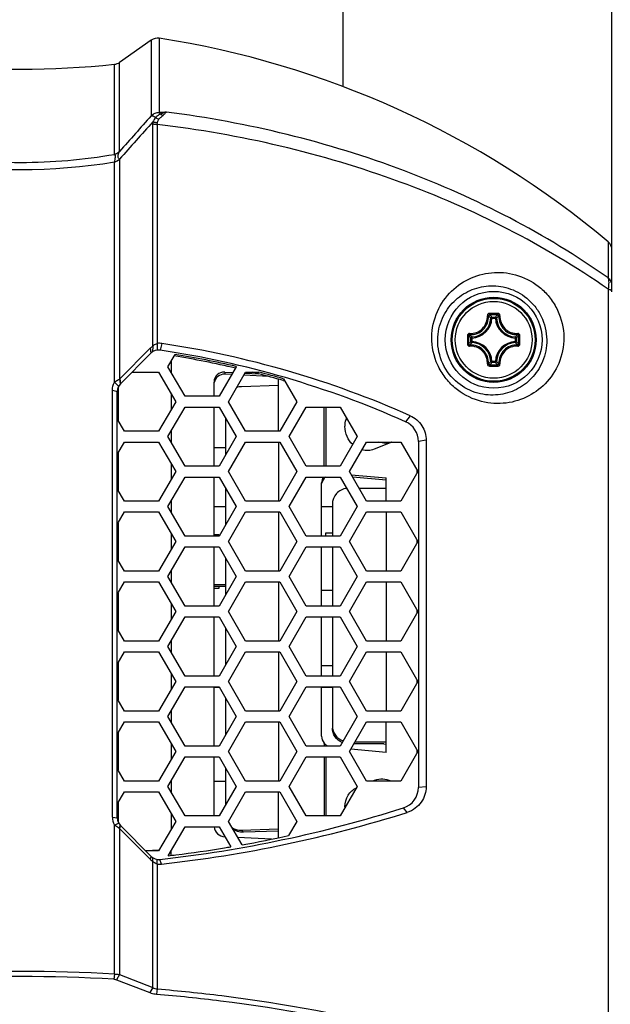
# Model space of a CAD drawing. Header units: millimetres. Extents: x 0 to 420, y 0 to 297.
# Tile 116 of 256: x 73 to 84, y 208 to 227. Entities that reach past the tile are written whole.
import ezdxf

# ---------------------------------------------------------------- set-up
doc = ezdxf.new("R2010")
doc.units = ezdxf.units.MM
doc.header["$LTSCALE"] = 23.1
doc.layers.get('0').update_dxf_attribs({"linetype": 'CONTINUOUS'})
doc.layers.add('02___PRT_ALL_AXES', color=7, linetype='CONTINUOUS')
doc.layers.add('DIM_PILOTEES', color=7, linetype='CONTINUOUS')
doc.styles.get("Standard").update_dxf_attribs({"font": 'txt', "width": 0.7})
doc.dimstyles.new('DIMSTYLE_2', dxfattribs={"dimtxt": 2.5, "dimasz": 3.5, "dimexe": 2, "dimexo": 0, "dimtad": 1, "dimdec": 0, "dimlfac": 5, "dimdsep": 46, "dimtxsty": 'Standard', "dimblk": '_FILLED', "dimblk1": '_FILLED', "dimblk2": '_FILLED', "dimcen": 0.09, "dimazin": 2, "dimtp": 0.3, "dimtm": 0.3, "dimtfac": 1, "dimtdec": 0, "dimtofl": 0, "dimtmove": 0, "dimatfit": 3, "dimldrblk": '_FILLED', "dimfxl": 0, "dimtolj": 1, "dimarcsym": 0})

# ---------------------------------------------------------------- blocks, each defined once
blk = doc.blocks.new('_FILLED')
at = {"color": 0, "linetype": 'ByBlock'}
blk.add_solid([(0, 0), (-1, 0.1429), (-1, -0.1429)], dxfattribs=at)
blk = doc.blocks.new('*D2')
at = {"layer": 'DIM_PILOTEES', "color": 2, "linetype": 'Continuous'}
for p, q in [((83.546, 221.638), (83.546, 277.385)), ((96.966, 221.857), (96.966, 277.385)), ((83.546, 275.385), (76.046, 275.385)), ((76.046, 275.385), (90.256, 275.385)), ((111.591, 275.385), (90.256, 275.385)), ((96.966, 275.385), (111.591, 275.385))]:
    blk.add_line(p, q, dxfattribs=at)
at = {"layer": 'DIM_PILOTEES', "color": 2, "linetype": 'Continuous', "xscale": 3.5, "yscale": 3.5, "zscale": 3.5}
blk.add_blockref('_FILLED', (83.546, 275.385), dxfattribs=at)
at = {"layer": 'DIM_PILOTEES', "color": 2, "linetype": 'Continuous', "xscale": 3.5, "yscale": 3.5, "zscale": 3.5, "rotation": 180}
blk.add_blockref('_FILLED', (96.966, 275.385), dxfattribs=at)
at = {"layer": 'DIM_PILOTEES', "color": 2, "linetype": 'Continuous', "insert": (104.448, 278.51), "char_height": 2.5, "width": 10.71429, "attachment_point": 1, "line_spacing_factor": 0.9}
blk.add_mtext('{\\ftxt;\\W0.0001;\\H0.0001;\\~}{\\ftxt;\\W1.5714285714;\\H2.5; }{\\ftxt;\\W0.0001;\\H0.0001;\\~}{\\ftxt;\\W0.0001;\\H0.0001;\\~}{\\ftxt;\\W1.2857142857;\\H2.5; }{\\ftxt;\\W0.0001;\\H0.0001;\\~}', dxfattribs=at)

msp = doc.modelspace()

# ---------------------------------------------------------------- linework, layer by layer
at = {"color": 7, "linetype": 'Continuous'}
for p, q in [((78.5461, 225.4484), (78.5461, 230.5465)), ((74.979, 226.3129), (74.3884, 225.8995)), ((74.979, 226.3129), (74.979, 224.9049)), ((75.124, 226.3468), (75.124, 224.9652)), ((74.2943, 224.1837), (74.2943, 225.8643)), ((74.3884, 224.2444), (74.3884, 225.8995)), ((75.0059, 220.624), (75.0059, 224.7575)), ((75.0907, 224.7467), (75.0907, 220.676)), ((74.2943, 219.9551), (74.2943, 224.0505)), ((74.3884, 224.098), (74.3884, 220.014)), ((83.4746, 222.5652), (83.4746, 221.8922)), ((83.4746, 221.6829), (83.4746, 188.4764)), ((81.3136, 221.1454), (81.2938, 221.1463)), ((81.3136, 221.1454), (81.3136, 221.1653)), ((81.3136, 221.1653), (81.3785, 221.1653)), ((81.3137, 221.1454), (81.3784, 221.1454)), ((81.3785, 221.1454), (81.3785, 221.1653)), ((81.3785, 221.1454), (81.3983, 221.1463)), ((80.9242, 220.711), (80.9242, 220.7758)), ((80.9441, 220.7758), (80.9242, 220.7758)), ((80.9441, 220.711), (80.9242, 220.711)), ((80.9441, 220.7758), (80.9431, 220.7957)), ((80.9441, 220.711), (80.9431, 220.6911)), ((80.9441, 220.711), (80.9441, 220.7758)), ((81.748, 220.7758), (81.749, 220.7957)), ((81.748, 220.7758), (81.748, 220.711)), ((81.748, 220.7758), (81.7679, 220.7758)), ((81.748, 220.711), (81.749, 220.6911)), ((81.748, 220.711), (81.7679, 220.711)), ((81.7679, 220.7758), (81.7679, 220.711)), ((74.3913, 220.0169), (74.9597, 220.5861)), ((74.9597, 220.5861), (74.973, 220.4942)), ((75.0059, 220.624), (75.0039, 220.5194)), ((75.0907, 220.676), (75.0886, 220.5511)), ((75.1742, 220.6752), (75.144, 220.5506)), ((74.4046, 219.9258), (74.973, 220.4942)), ((75.2885, 220.2434), (75.4204, 220.4719)), ((75.3461, 220.3431), (75.3461, 220.1437)), ((81.3136, 220.3414), (81.2938, 220.3405)), ((81.3136, 220.3414), (81.3136, 220.3215)), ((81.3785, 220.3215), (81.3136, 220.3215)), ((81.3784, 220.3414), (81.3137, 220.3414)), ((81.3785, 220.3414), (81.3785, 220.3215)), ((81.3785, 220.3414), (81.3983, 220.3405)), ((74.6222, 220.1434), (75.1153, 220.1434)), ((75.1153, 220.1434), (75.4328, 219.5934)), ((75.606, 219.6934), (75.2885, 220.2434)), ((76.5586, 220.2434), (76.2411, 219.6934)), ((76.3461, 220.1431), (76.3461, 220.1034)), ((76.3461, 220.1431), (76.4963, 220.1354)), ((76.4143, 219.5934), (76.7318, 220.1434)), ((76.5567, 220.2468), (76.5586, 220.2434)), ((76.7318, 220.1434), (76.9784, 220.1434)), ((74.2943, 219.9551), (74.3714, 219.8818)), ((74.3884, 220.014), (74.4027, 219.9239)), ((74.3913, 220.0169), (74.4046, 219.9258)), ((76.1461, 219.6934), (76.1461, 219.9572)), ((76.474, 220.0968), (76.3461, 220.1034)), ((77.1675, 220.0611), (76.6983, 220.0853)), ((76.7206, 220.1239), (76.9809, 220.1105)), ((77.3461, 219.0434), (77.3461, 220.0117)), ((77.431, 219.9876), (77.462, 219.9787)), ((77.431, 219.9875), (77.462, 219.9787)), ((77.4395, 220.0176), (77.6845, 219.5934)), ((74.2561, 211.87), (74.2561, 219.8088)), ((74.2561, 219.8088), (74.3461, 219.7844)), ((74.3461, 211.8568), (74.3461, 219.7844)), ((74.3612, 219.8604), (74.3612, 219.2494)), ((77.3461, 219.8954), (76.6567, 219.8721)), ((75.4328, 219.5934), (75.1153, 219.0434)), ((75.3461, 219.7437), (75.3461, 219.4431)), ((76.2411, 219.6934), (75.606, 219.6934)), ((76.7318, 219.0434), (76.4143, 219.5934)), ((77.6845, 219.5934), (77.3669, 219.0434)), ((75.2885, 218.9434), (75.606, 219.4934)), ((75.606, 219.4934), (76.2411, 219.4934)), ((76.1461, 218.3934), (76.1461, 219.4934)), ((76.2411, 219.4934), (76.5586, 218.9434)), ((77.5401, 218.9434), (77.8577, 219.4934)), ((77.8577, 219.4934), (78.4928, 219.4934)), ((78.1929, 218.3934), (78.1929, 219.4934)), ((78.2256, 219.4934), (78.2256, 218.3934)), ((78.4928, 219.4934), (78.8103, 218.9434)), ((74.4802, 219.0434), (74.3461, 219.2757)), ((76.3612, 219.2853), (76.3612, 218.6015)), ((79.7922, 219.3335), (79.7088, 219.2199)), ((75.1153, 219.0434), (74.4802, 219.0434)), ((75.3461, 219.0431), (75.3461, 218.8437)), ((77.3669, 219.0434), (76.7318, 219.0434)), ((75.606, 218.3934), (75.2885, 218.9434)), ((76.5586, 218.9434), (76.2411, 218.3934)), ((77.8577, 218.3934), (77.5401, 218.9434)), ((78.8103, 218.9434), (78.4928, 218.3934)), ((80.0904, 218.876), (79.9461, 218.8545)), ((80.0904, 218.876), (80.0904, 212.4376)), ((74.3461, 218.6111), (74.4802, 218.8434)), ((74.4802, 218.8434), (75.1153, 218.8434)), ((75.1153, 218.8434), (75.4328, 218.2934)), ((76.1461, 218.7434), (76.3612, 218.7434)), ((76.4143, 218.2934), (76.7318, 218.8434)), ((76.7318, 218.8434), (77.3669, 218.8434)), ((77.3461, 218.8434), (77.3461, 217.7434)), ((77.3669, 218.8434), (77.6845, 218.2934)), ((78.666, 218.2934), (78.9835, 218.8434)), ((78.9835, 218.8434), (79.6186, 218.8434)), ((79.6186, 218.8434), (79.9361, 218.2934)), ((79.9461, 218.8545), (79.9461, 212.4246)), ((74.3612, 218.6374), (74.3612, 217.9494)), ((75.3461, 218.4437), (75.3461, 218.1431)), ((76.2411, 218.3934), (75.606, 218.3934)), ((78.4928, 218.3934), (77.8577, 218.3934)), ((79.9224, 218.2696), (79.9224, 218.3172)), ((75.4328, 218.2934), (75.1153, 217.7434)), ((75.2885, 217.6434), (75.606, 218.1934)), ((75.606, 218.1934), (76.2411, 218.1934)), ((76.1461, 217.0934), (76.1461, 218.1934)), ((76.2411, 218.1934), (76.5586, 217.6434)), ((76.7318, 217.7434), (76.4143, 218.2934)), ((77.6845, 218.2934), (77.3669, 217.7434)), ((77.5401, 217.6434), (77.8577, 218.1934)), ((77.8577, 218.1934), (78.4928, 218.1934)), ((78.4928, 218.1934), (78.8103, 217.6434)), ((78.9835, 217.7434), (78.666, 218.2934)), ((78.6985, 218.237), (79.3461, 218.179)), ((79.3461, 218.1366), (78.7243, 218.1923)), ((79.3461, 217.7434), (79.3461, 218.179)), ((79.9361, 218.2934), (79.6186, 217.7434)), ((74.4802, 217.7434), (74.3461, 217.9757)), ((76.3612, 217.9853), (76.3612, 217.3015)), ((78.1461, 217.0934), (78.1461, 218.0878)), ((79.3461, 217.9827), (78.8453, 217.9827)), ((75.1153, 217.7434), (74.4802, 217.7434)), ((75.606, 217.0934), (75.2885, 217.6434)), ((75.3461, 217.7431), (75.3461, 217.5437)), ((76.1461, 217.6434), (76.3612, 217.6434)), ((76.5586, 217.6434), (76.2411, 217.0934)), ((77.3669, 217.7434), (76.7318, 217.7434)), ((77.8577, 217.0934), (77.5401, 217.6434)), ((78.1461, 217.6434), (78.3461, 217.6434)), ((78.3461, 217.6883), (78.3461, 217.0934)), ((78.8103, 217.6434), (78.4928, 217.0934)), ((79.6186, 217.7434), (78.9835, 217.7434)), ((74.3461, 217.3111), (74.4802, 217.5434)), ((74.4802, 217.5434), (75.1153, 217.5434)), ((75.1153, 217.5434), (75.4328, 216.9934)), ((76.4143, 216.9934), (76.7318, 217.5434)), ((76.7318, 217.5434), (77.3669, 217.5434)), ((77.3461, 217.5434), (77.3461, 216.4434)), ((77.3669, 217.5434), (77.6845, 216.9934)), ((78.666, 216.9934), (78.9835, 217.5434)), ((78.9835, 217.5434), (79.6186, 217.5434)), ((79.3461, 217.5434), (79.3461, 216.4434)), ((79.6186, 217.5434), (79.9361, 216.9934)), ((74.3612, 217.3374), (74.3612, 216.6494)), ((74.3461, 217.0886), (74.3612, 217.0886)), ((75.3461, 217.1437), (75.3461, 216.8431)), ((76.2411, 217.0934), (75.606, 217.0934)), ((76.1461, 217.1244), (76.2341, 217.1244)), ((76.2341, 217.1244), (76.2341, 217.0921)), ((78.4928, 217.0934), (77.8577, 217.0934)), ((78.2211, 217.1474), (78.2211, 217.0934)), ((78.3461, 217.1474), (78.2211, 217.1474)), ((74.3612, 216.9434), (74.3461, 216.9434)), ((75.4328, 216.9934), (75.1153, 216.4434)), ((75.2885, 216.3434), (75.606, 216.8934)), ((75.606, 216.8934), (76.2411, 216.8934)), ((76.1461, 215.7934), (76.1461, 216.8934)), ((76.2411, 216.8934), (76.5586, 216.3434)), ((76.7318, 216.4434), (76.4143, 216.9934)), ((77.6845, 216.9934), (77.3669, 216.4434)), ((77.5401, 216.3434), (77.8577, 216.8934)), ((77.8577, 216.8934), (78.4928, 216.8934)), ((78.1461, 215.7934), (78.1461, 216.8934)), ((78.3461, 216.8934), (78.3461, 215.7934)), ((78.4928, 216.8934), (78.8103, 216.3434)), ((78.9835, 216.4434), (78.666, 216.9934)), ((79.9361, 216.9934), (79.6186, 216.4434)), ((79.9224, 216.9696), (79.9224, 217.0172)), ((74.4802, 216.4434), (74.3461, 216.6757)), ((76.3612, 216.6853), (76.3612, 216.0015)), ((75.1153, 216.4434), (74.4802, 216.4434)), ((75.606, 215.7934), (75.2885, 216.3434)), ((75.3461, 216.4431), (75.3461, 216.2437)), ((76.5586, 216.3434), (76.2411, 215.7934)), ((77.3669, 216.4434), (76.7318, 216.4434)), ((77.8577, 215.7934), (77.5401, 216.3434)), ((78.8103, 216.3434), (78.4928, 215.7934)), ((79.6186, 216.4434), (78.9835, 216.4434)), ((74.3461, 216.0111), (74.4802, 216.2434)), ((74.4802, 216.2434), (75.1153, 216.2434)), ((75.1153, 216.2434), (75.4328, 215.6934)), ((76.1461, 216.1985), (76.3612, 216.1985)), ((76.3612, 216.1886), (76.1461, 216.1886)), ((76.1461, 216.1664), (76.3612, 216.1664)), ((76.2341, 216.1224), (76.1461, 216.1224)), ((76.2341, 216.1664), (76.2341, 216.1224)), ((76.4143, 215.6934), (76.7318, 216.2434)), ((76.7318, 216.2434), (77.3669, 216.2434)), ((77.3461, 216.2434), (77.3461, 215.1434)), ((77.3669, 216.2434), (77.6845, 215.6934)), ((78.666, 215.6934), (78.9835, 216.2434)), ((78.9835, 216.2434), (79.6186, 216.2434)), ((79.3461, 216.2434), (79.3461, 215.1434)), ((79.6186, 216.2434), (79.9361, 215.6934)), ((74.3612, 216.0374), (74.3612, 215.3494)), ((78.1461, 216.0884), (78.3461, 216.0884)), ((75.3461, 215.8437), (75.3461, 215.5431)), ((76.2411, 215.7934), (75.606, 215.7934)), ((78.4928, 215.7934), (77.8577, 215.7934)), ((75.4328, 215.6934), (75.1153, 215.1434)), ((75.2885, 215.0434), (75.606, 215.5934)), ((75.606, 215.5934), (76.2411, 215.5934)), ((76.1461, 214.4934), (76.1461, 215.5934)), ((76.2411, 215.5934), (76.5586, 215.0434)), ((76.7318, 215.1434), (76.4143, 215.6934)), ((77.6845, 215.6934), (77.3669, 215.1434)), ((77.5401, 215.0434), (77.8577, 215.5934)), ((77.8577, 215.5934), (78.4928, 215.5934)), ((78.1461, 214.4934), (78.1461, 215.5934)), ((78.3461, 215.5934), (78.3461, 214.4934)), ((78.4928, 215.5934), (78.8103, 215.0434)), ((78.9835, 215.1434), (78.666, 215.6934)), ((79.9361, 215.6934), (79.6186, 215.1434)), ((79.9224, 215.6696), (79.9224, 215.7172)), ((76.3612, 215.3853), (76.3612, 214.7015)), ((74.4802, 215.1434), (74.3461, 215.3757)), ((75.1153, 215.1434), (74.4802, 215.1434)), ((75.606, 214.4934), (75.2885, 215.0434)), ((75.3461, 215.1431), (75.3461, 214.9437)), ((76.5586, 215.0434), (76.2411, 214.4934)), ((77.3669, 215.1434), (76.7318, 215.1434)), ((77.8577, 214.4934), (77.5401, 215.0434)), ((78.8103, 215.0434), (78.4928, 214.4934)), ((79.6186, 215.1434), (78.9835, 215.1434)), ((74.3461, 214.7111), (74.4802, 214.9434)), ((74.4802, 214.9434), (75.1153, 214.9434)), ((75.1153, 214.9434), (75.4328, 214.3934)), ((76.4143, 214.3934), (76.7318, 214.9434)), ((76.7318, 214.9434), (77.3669, 214.9434)), ((77.3461, 214.9434), (77.3461, 213.8434)), ((77.3669, 214.9434), (77.6845, 214.3934)), ((78.666, 214.3934), (78.9835, 214.9434)), ((78.9835, 214.9434), (79.6186, 214.9434)), ((79.3461, 214.9434), (79.3461, 213.8434)), ((79.6186, 214.9434), (79.9361, 214.3934)), ((74.3612, 214.7374), (74.3612, 214.0494)), ((78.3461, 214.6834), (78.1461, 214.6834)), ((75.3461, 214.5437), (75.3461, 214.2431)), ((76.2411, 214.4934), (75.606, 214.4934)), ((78.4928, 214.4934), (77.8577, 214.4934)), ((75.4328, 214.3934), (75.1153, 213.8434)), ((75.2885, 213.7434), (75.606, 214.2934)), ((75.606, 214.2934), (76.2411, 214.2934)), ((76.1461, 213.1934), (76.1461, 214.2934)), ((76.2469, 214.2834), (76.1461, 214.2834)), ((76.2411, 214.2934), (76.5586, 213.7434)), ((76.7318, 213.8434), (76.4143, 214.3934)), ((77.6845, 214.3934), (77.3669, 213.8434)), ((77.5401, 213.7434), (77.8577, 214.2934)), ((77.8577, 214.2934), (78.4928, 214.2934)), ((78.1461, 213.3771), (78.1461, 214.2934)), ((78.3461, 214.2834), (78.1461, 214.2834)), ((78.3461, 214.2934), (78.3461, 213.5665)), ((78.4928, 214.2934), (78.8103, 213.7434)), ((78.9835, 213.8434), (78.666, 214.3934)), ((79.9361, 214.3934), (79.6186, 213.8434)), ((79.9224, 214.3696), (79.9224, 214.4172)), ((74.4802, 213.8434), (74.3461, 214.0757)), ((76.3612, 214.0853), (76.3612, 213.4015)), ((75.1153, 213.8434), (74.4802, 213.8434)), ((75.606, 213.1934), (75.2885, 213.7434)), ((75.3461, 213.8431), (75.3461, 213.6437)), ((76.5586, 213.7434), (76.2411, 213.1934)), ((77.3669, 213.8434), (76.7318, 213.8434)), ((77.8577, 213.1934), (77.5401, 213.7434)), ((78.8103, 213.7434), (78.4928, 213.1934)), ((79.6186, 213.8434), (78.9835, 213.8434)), ((74.3461, 213.4111), (74.4802, 213.6434)), ((74.4802, 213.6434), (75.1153, 213.6434)), ((75.1153, 213.6434), (75.4328, 213.0934)), ((76.4143, 213.0934), (76.7318, 213.6434)), ((76.7318, 213.6434), (77.3669, 213.6434)), ((77.3461, 213.6434), (77.3461, 212.5434)), ((77.3669, 213.6434), (77.6845, 213.0934)), ((78.666, 213.0934), (78.9835, 213.6434)), ((78.9835, 213.6434), (79.6186, 213.6434)), ((79.3461, 213.0758), (79.3461, 213.6434)), ((79.6186, 213.6434), (79.9361, 213.0934)), ((74.3612, 213.4374), (74.3612, 212.7494)), ((75.3461, 213.2437), (75.3461, 212.9431)), ((76.2411, 213.1934), (75.606, 213.1934)), ((78.4928, 213.1934), (77.8577, 213.1934)), ((78.1929, 213.2485), (78.1929, 213.1934)), ((78.2256, 213.2157), (78.2256, 213.1934)), ((79.3017, 213.2337), (78.7469, 213.2337)), ((78.7691, 213.2721), (79.3461, 213.2721)), ((79.3017, 213.2337), (79.3461, 213.2297)), ((75.4328, 213.0934), (75.1153, 212.5434)), ((76.7318, 212.5434), (76.4143, 213.0934)), ((77.6845, 213.0934), (77.3669, 212.5434)), ((78.9835, 212.5434), (78.666, 213.0934)), ((79.3461, 213.0758), (78.6897, 213.1346)), ((79.9361, 213.0934), (79.6186, 212.5434)), ((79.9224, 213.0696), (79.9224, 213.1172)), ((75.2885, 212.4434), (75.606, 212.9934)), ((75.606, 212.9934), (76.2411, 212.9934)), ((76.1461, 211.8934), (76.1461, 212.9934)), ((76.2411, 212.9934), (76.5586, 212.4434)), ((77.5401, 212.4434), (77.8577, 212.9934)), ((77.8577, 212.9934), (78.4928, 212.9934)), ((78.1929, 212.9934), (78.1929, 211.8934)), ((78.2256, 212.9934), (78.2256, 211.8934)), ((78.4928, 212.9934), (78.8103, 212.4434)), ((74.4802, 212.5434), (74.3461, 212.7757)), ((76.3612, 212.7853), (76.3612, 212.1015)), ((75.1153, 212.5434), (74.4802, 212.5434)), ((75.3461, 212.5431), (75.3461, 212.3437)), ((76.1461, 212.5434), (76.3612, 212.5434)), ((77.3669, 212.5434), (76.7318, 212.5434)), ((79.6186, 212.5434), (78.9835, 212.5434)), ((74.3461, 212.1111), (74.4802, 212.3434)), ((74.4802, 212.3434), (75.1153, 212.3434)), ((75.1153, 212.3434), (75.4328, 211.7934)), ((75.606, 211.8934), (75.2885, 212.4434)), ((76.5586, 212.4434), (76.2411, 211.8934)), ((76.4143, 211.7934), (76.7318, 212.3434)), ((76.7318, 212.3434), (77.3669, 212.3434)), ((77.3461, 211.49), (77.3461, 212.3434)), ((77.3669, 212.3434), (77.6845, 211.7934)), ((77.8577, 211.8934), (77.5401, 212.4434)), ((78.8103, 212.4434), (78.4928, 211.8934)), ((80.0904, 212.4376), (79.9461, 212.4246)), ((74.3612, 212.1374), (74.3612, 211.7808)), ((74.3612, 211.9334), (74.346, 211.9334)), ((75.3461, 211.9437), (75.3461, 211.6431)), ((79.7392, 211.9604), (79.6667, 212.0433)), ((74.2561, 211.87), (74.3461, 211.8568)), ((74.2943, 211.7238), (74.3714, 211.7595)), ((74.2943, 208.9561), (74.2943, 211.7238)), ((75.4328, 211.7934), (75.1153, 211.2434)), ((76.2411, 211.8934), (75.606, 211.8934)), ((76.6659, 211.3577), (76.4143, 211.7934)), ((77.6845, 211.7934), (77.5322, 211.5298)), ((78.4928, 211.8934), (77.8577, 211.8934)), ((74.3884, 211.6582), (74.4027, 211.7173)), ((74.3884, 211.6582), (74.3884, 208.9448)), ((74.3913, 211.6553), (74.4046, 211.7154)), ((74.963, 211.083), (74.3913, 211.6553)), ((74.9763, 211.1437), (74.4046, 211.7154)), ((75.2945, 211.1539), (75.606, 211.6934)), ((75.606, 211.6934), (76.2411, 211.6934)), ((76.2411, 211.6934), (76.4561, 211.3211)), ((76.6567, 211.6284), (77.3461, 211.6518)), ((76.6567, 211.6284), (76.6914, 211.5906)), ((77.3371, 211.6125), (76.6914, 211.5906)), ((77.3461, 211.612), (77.3371, 211.6125)), ((77.212, 211.4624), (76.5868, 211.4946)), ((75.1228, 211.2565), (74.8721, 211.248)), ((75.1153, 211.2434), (74.8766, 211.2434)), ((75.3371, 211.2247), (75.3461, 211.2243)), ((75.3461, 211.16), (75.3461, 211.2431)), ((74.963, 211.083), (74.9763, 211.1437)), ((75.0059, 211.0474), (75.005, 211.12)), ((75.0059, 208.7063), (75.0059, 211.0474)), ((75.0907, 211.0001), (75.0897, 211.0871)), ((75.0907, 211.0001), (75.0907, 208.6797)), ((75.1661, 210.9989), (75.1397, 211.0864)), ((74.2943, 208.9561), (74.284, 208.8604)), ((74.3884, 208.9448), (74.3311, 208.8508)), ((74.3311, 208.8508), (74.9486, 208.6125)), ((74.3884, 208.9448), (75.0059, 208.7063)), ((75.0059, 208.7063), (74.9486, 208.6125)), ((75.0907, 208.6797), (75.0757, 208.5845))]:
    msp.add_line(p, q, dxfattribs=at)
for radius in [0.7909, 0.7905, 0.7701, 0.7142]:
    msp.add_circle((81.346, 220.7434), radius, dxfattribs=at)
for centre, radius, start, end in [((75.0937, 226.1491), 0.2, 81.2778, 125), ((72.5461, 209.5434), 17, 49.9948, 81.2778), ((72.5461, 242.7742), 17, 264.09742, 275.90258), ((74.2737, 226.0633), 0.2, 275.90258, 305), ((109.8206, 193.1611), 47.1339, 137.66377, 138.74079), ((76.0331, 214.3135), 10.6904, 94.12811, 94.87809), ((75.2858, 225.1579), 0.2578, 237.32219, 250.27366), ((110.0022, 193.0453), 47.2505, 137.78268, 138.91385), ((75.2863, 224.7578), 0.2803, 172.38056, 180.05882), ((75.2591, 225.1563), 0.3447, 234.92806, 245.92024), ((72.5461, 234.6202), 10.7133, 260.60822, 279.39162), ((83.3461, 222.412), 0.2, 0, 49.9948), ((80.9261, 221.1634), 0.3681, 272.66048, 357.33952), ((80.9261, 221.1634), 0.388, 272.66007, 357.33994), ((81.3455, 198.4014), 22.8314, 89.99855, 90.19168), ((81.346, 198.5663), 22.6425, 89.80684, 90.19316), ((80.5582, 220.4447), 1.044, 43.64707, 47.0364), ((81.3466, 198.4014), 22.8314, 89.80834, 90.00147), ((82.1339, 220.4447), 1.044, 132.96346, 136.35296), ((81.7661, 221.1634), 0.388, 182.66007, 267.33994), ((81.7661, 221.1634), 0.3681, 182.66048, 267.33947), ((103.6888, 220.7426), 22.8321, 179.80488, 180.19118), ((103.5232, 220.7434), 22.6426, 179.80679, 180.1931), ((81.6447, 221.5312), 1.044, 222.96346, 226.35296), ((81.6449, 219.9554), 1.0442, 133.64733, 137.03612), ((80.9261, 220.3234), 0.3681, 2.66052, 87.33947), ((80.9261, 220.3234), 0.388, 2.66006, 87.33994), ((81.7661, 220.3234), 0.388, 92.66007, 177.33994), ((81.7661, 220.3234), 0.3681, 92.66052, 177.33947), ((81.0472, 221.5314), 1.0442, 313.64733, 317.03611), ((81.0472, 219.9554), 1.0442, 42.96376, 46.35269), ((59.1689, 220.7434), 22.6426, 359.8069, 0.19321), ((59.0033, 220.7426), 22.8321, 359.80883, 0.19513), ((75.1726, 220.3734), 0.3009, 123.62644, 135.02618), ((75.1145, 220.3528), 0.2, 81.51156, 135), ((75.1296, 220.3739), 0.3045, 81.5763, 97.33689), ((72.5461, 203.1434), 17.6, 65.98494, 81.51156), ((72.5476, 203.0167), 17.8527, 66.05902, 81.53962), ((72.5461, 202.9855), 17.69, 76.93877, 80.70347), ((72.546, 202.9809), 17.7256, 76.92268, 80.66754), ((80.5581, 221.0422), 1.0442, 312.96377, 316.35269), ((82.134, 221.0422), 1.0442, 223.64733, 227.03611), ((72.5464, 202.9872), 17.6882, 75.51516, 75.91146), ((72.5458, 202.9807), 17.7258, 73.97382, 75.51885), ((81.3455, 243.0854), 22.8314, 269.80834, 270.00147), ((81.346, 242.9205), 22.6425, 269.80684, 270.19316), ((81.3466, 243.0854), 22.8314, 269.99855, 270.19168), ((74.6037, 219.8047), 0.3003, 135.03923, 135.81184), ((72.5461, 202.986), 17.6895, 73.96963, 75.51513), ((74.5461, 219.7844), 0.2, 135, 180), ((72.5461, 218.7434), 2, 24.75118, 25.71028), ((79.5461, 218.8545), 0.4, 0, 65.98494), ((74.9158, 217.5069), 0.7587, 136.99554, 138.67885), ((79.5461, 212.4246), 0.4, 287.56119, 360), ((72.5461, 234.5434), 23.6, 276.30959, 287.56119), ((72.5489, 234.8038), 23.9483, 276.27418, 287.47226), ((74.5559, 211.8702), 0.2998, 180.02584, 209.23199), ((74.5461, 211.8568), 0.2, 180, 225), ((74.6036, 211.8674), 0.3001, 224.19676, 224.96962), ((72.5487, 234.3509), 23.3589, 280.15187, 282.31859), ((72.5514, 234.3301), 23.338, 277.10393, 279.34388), ((72.5478, 234.3555), 23.3636, 279.34245, 279.62969), ((75.1756, 211.2956), 0.3007, 224.98028, 235.63708), ((75.1177, 211.2851), 0.2, 225, 276.30959), ((75.133, 211.3014), 0.3043, 262.01241, 276.24917), ((72.548, 234.3525), 23.3607, 276.75196, 277.10544), ((72.5461, 178.0801), 30.9255, 86.75931, 93.24069), ((72.5461, 178.2806), 30.6292, 86.74719, 93.25281)]:
    msp.add_arc(centre, radius, start, end, dxfattribs=at)
for centre, major_axis, ratio, start_param, end_param in [((76.3461, 219.9469), (0.1652, -0.1191), 0.946262, 2.1696562, 3.7404525), ((76.3461, 219.9071), (0.1652, -0.1191), 0.946262, 2.1696562, 3.5847582), ((78.3461, 218.0775), (0.1652, -0.1191), 0.946262, -3.1214591, -2.5427328), ((78.3461, 218.0299), (0.158, -0.1345), 0.9118276, 2.9117764, 3.6521481), ((78.3461, 213.3668), (0.1652, -0.1191), 0.946262, -2.5427328, -1.844518), ((78.3461, 213.3616), (0.158, -0.1345), 0.9118276, -1.5567032, -1.3642915), ((76.3461, 211.7033), (0.1652, -0.1191), 0.946262, -2.4400236, -0.9719365)]:
    msp.add_ellipse(centre, major_axis=major_axis, ratio=ratio, start_param=start_param, end_param=end_param, dxfattribs=at)
for points, knots in [([(75.124, 224.9652), (75.0975, 224.9653), (75.0438, 224.9535), (74.9986, 224.9231), (74.979, 224.9049)], [0, 0, 0, 0, 0.49656, 1, 1, 1, 1]), ([(74.979, 224.9049), (74.9848, 224.9069), (75.0156, 224.909), (75.0441, 224.891), (75.0611, 224.8742)], [0, 0, 0, 0, 0.2055133, 1, 1, 1, 1]), ([(75.0611, 224.8742), (75.0725, 224.8891), (75.0987, 224.9153), (75.131, 224.9327), (75.1466, 224.9409)], [0, 0, 0, 0, 0.5154943, 1, 1, 1, 1]), ([(75.1185, 224.8416), (75.1302, 224.8565), (75.1572, 224.8812), (75.1871, 224.9024), (75.1988, 224.9152)], [0, 0, 0, 0, 0.5214346, 1, 1, 1, 1]), ([(75.1466, 224.9409), (75.1451, 224.9436), (75.1392, 224.953), (75.131, 224.9612), (75.124, 224.9652)], [0, 0, 0, 0, 0.276116, 1, 1, 1, 1]), ([(75.1466, 224.9409), (75.1565, 224.9446), (75.1948, 224.9584), (75.234, 224.9699), (75.2635, 224.9762)], [0, 0, 0, 0, 0.2595756, 1, 1, 1, 1]), ([(75.1988, 224.9152), (75.2047, 224.9217), (75.2248, 224.9434), (75.2459, 224.9649), (75.2635, 224.9762)], [0, 0, 0, 0, 0.2948542, 1, 1, 1, 1]), ([(83.4746, 221.8922), (82.3093, 222.7158), (79.6595, 224.0833), (76.769, 224.7809), (75.2635, 224.9762)], [0, 0, 0, 0, 0.4845251, 1, 1, 1, 1]), ([(75.0059, 224.7575), (75.0124, 224.7561), (75.0404, 224.7506), (75.0689, 224.7478), (75.0907, 224.7467)], [0, 0, 0, 0, 0.2333501, 1, 1, 1, 1]), ([(75.0922, 224.7718), (75.0848, 224.7731), (75.0563, 224.7788), (75.0283, 224.7871), (75.0084, 224.795)], [0, 0, 0, 0, 0.2611285, 1, 1, 1, 1]), ([(83.4746, 221.6829), (82.2844, 222.5121), (79.5752, 223.8811), (76.6266, 224.5629), (75.0907, 224.7467)], [0, 0, 0, 0, 0.4839309, 1, 1, 1, 1]), ([(75.0922, 224.7718), (75.0933, 224.7782), (75.0979, 224.8027), (75.1071, 224.8271), (75.1185, 224.8416)], [0, 0, 0, 0, 0.261749, 1, 1, 1, 1]), ([(74.2943, 224.1837), (73.7178, 224.085), (72.5461, 223.9827), (71.3743, 224.085), (70.7978, 224.1837)], [0, 0, 0, 0, 0.4999852, 1, 1, 1, 1]), ([(74.3884, 224.2444), (74.3816, 224.2376), (74.3536, 224.2126), (74.3204, 224.1934), (74.2943, 224.1837)], [0, 0, 0, 0, 0.2580718, 1, 1, 1, 1]), ([(74.2943, 224.1837), (74.2982, 224.182), (74.3054, 224.1765), (74.3098, 224.1635), (74.3096, 224.1487), (74.3061, 224.1255), (74.2988, 224.0929), (74.2946, 224.0652), (74.2943, 224.0505)], [0, 0, 0, 0, 0.0911865, 0.1807382, 0.2846049, 0.405106, 0.6836979, 1, 1, 1, 1]), ([(74.3884, 224.098), (74.3751, 224.1085), (74.3561, 224.1362), (74.3614, 224.1797), (74.374, 224.2136), (74.3839, 224.2344), (74.3884, 224.2444)], [0, 0, 0, 0, 0.319311, 0.5659974, 0.7937705, 1, 1, 1, 1]), ([(74.2943, 224.0505), (74.3125, 224.0539), (74.3451, 224.0698), (74.3734, 224.0907), (74.3884, 224.098)], [0, 0, 0, 0, 0.5267702, 1, 1, 1, 1]), ([(80.1955, 220.7912), (80.1971, 220.9545), (80.2665, 221.2749), (80.5394, 221.665), (80.9207, 221.9195), (81.3631, 222.0219), (81.8246, 221.9601), (82.1775, 221.762), (82.4069, 221.5206), (82.5887, 221.225), (82.6497, 220.9607), (82.6513, 220.7874)], [0, 0, 0, 0, 0.1290167, 0.2505918, 0.3674692, 0.483182, 0.6017207, 0.7274065, 0.7942248, 0.8630758, 1, 1, 1, 1]), ([(83.5461, 221.7431), (83.5461, 221.7713), (83.5331, 221.8285), (83.4966, 221.8743), (83.4746, 221.8922)], [0, 0, 0, 0, 0.4977574, 1, 1, 1, 1]), ([(83.4746, 221.8922), (83.4788, 221.8815), (83.4839, 221.8542), (83.4868, 221.7841), (83.4807, 221.7253), (83.4746, 221.6829)], [0, 0, 0, 0, 0.1638368, 0.3902123, 1, 1, 1, 1]), ([(80.3053, 220.7434), (80.307, 220.8802), (80.3648, 221.1461), (80.5884, 221.4682), (80.8965, 221.6783), (81.2535, 221.7668), (81.6301, 221.7237), (81.9236, 221.5664), (82.119, 221.3679), (82.2773, 221.118), (82.3309, 220.8918), (82.3326, 220.7434)], [0, 0, 0, 0, 0.1304754, 0.2511096, 0.3656946, 0.4785715, 0.5945918, 0.7195688, 0.7874467, 0.8584534, 1, 1, 1, 1]), ([(83.5461, 221.6385), (83.5461, 221.6488), (83.5289, 221.6639), (83.5032, 221.6749), (83.4848, 221.6804), (83.4746, 221.6829)], [0, 0, 0, 0, 0.3531614, 0.63979, 1, 1, 1, 1]), ([(80.8989, 220.8611), (80.9421, 220.8587), (81.0311, 220.8723), (81.1439, 220.9453), (81.2171, 221.0581), (81.2307, 221.147), (81.2283, 221.1902)], [0, 0, 0, 0, 0.2488837, 0.5000874, 0.7512346, 1, 1, 1, 1]), ([(80.9015, 220.8403), (80.9471, 220.8377), (81.0411, 220.8521), (81.1602, 220.9293), (81.2374, 221.0484), (81.2517, 221.1424), (81.2491, 221.188)], [0, 0, 0, 0, 0.2490233, 0.5000887, 0.7510946, 1, 1, 1, 1]), ([(81.2691, 221.2327), (81.2636, 221.2326), (81.2525, 221.2304), (81.2387, 221.2208), (81.2297, 221.2067), (81.228, 221.1956), (81.2283, 221.1902)], [0, 0, 0, 0, 0.2521715, 0.5032794, 0.7524927, 1, 1, 1, 1]), ([(81.2283, 221.1902), (81.2308, 221.1904), (81.2354, 221.1905), (81.2417, 221.1902), (81.2461, 221.1895), (81.2487, 221.1887), (81.2491, 221.188)], [0, 0, 0, 0, 0.3483463, 0.6547832, 0.8796042, 1, 1, 1, 1]), ([(81.2697, 221.2087), (81.2644, 221.2087), (81.2533, 221.2044), (81.2489, 221.1932), (81.2491, 221.188)], [0, 0, 0, 0, 0.5063586, 1, 1, 1, 1]), ([(81.2938, 221.1463), (81.2902, 221.1498), (81.2757, 221.1641), (81.2607, 221.1779), (81.2491, 221.188)], [0, 0, 0, 0, 0.2451241, 1, 1, 1, 1]), ([(81.2691, 221.2327), (81.2691, 221.2299), (81.2691, 221.2246), (81.2692, 221.2174), (81.2695, 221.2123), (81.2695, 221.2095), (81.2697, 221.2087)], [0, 0, 0, 0, 0.3459255, 0.6615106, 0.8927313, 1, 1, 1, 1]), ([(81.3136, 221.1653), (81.3087, 221.1652), (81.2986, 221.1612), (81.294, 221.1512), (81.2938, 221.1463)], [0, 0, 0, 0, 0.4999872, 1, 1, 1, 1]), ([(81.3983, 221.1463), (81.4019, 221.1498), (81.4164, 221.1641), (81.4314, 221.1779), (81.443, 221.188)], [0, 0, 0, 0, 0.2451231, 1, 1, 1, 1]), ([(81.423, 221.2327), (81.423, 221.2299), (81.423, 221.2246), (81.4229, 221.2174), (81.4226, 221.2123), (81.4226, 221.2095), (81.4224, 221.2087)], [0, 0, 0, 0, 0.3459255, 0.6615106, 0.8927312, 1, 1, 1, 1]), ([(81.443, 221.188), (81.4432, 221.1932), (81.4388, 221.2044), (81.4277, 221.2087), (81.4224, 221.2087)], [0, 0, 0, 0, 0.4936404, 1, 1, 1, 1]), ([(81.4638, 221.1904), (81.4641, 221.1957), (81.4623, 221.2068), (81.4534, 221.2208), (81.4395, 221.2304), (81.4285, 221.2326), (81.423, 221.2327)], [0, 0, 0, 0, 0.2474921, 0.4967237, 0.7478419, 1, 1, 1, 1]), ([(81.443, 221.188), (81.4404, 221.1423), (81.4547, 221.0484), (81.5319, 220.9292), (81.6511, 220.852), (81.745, 220.8377), (81.7906, 220.8403)], [0, 0, 0, 0, 0.2489783, 0.500001, 0.7510231, 1, 1, 1, 1]), ([(81.4638, 221.1902), (81.4613, 221.1904), (81.4567, 221.1905), (81.4504, 221.1902), (81.446, 221.1895), (81.4434, 221.1887), (81.443, 221.188)], [0, 0, 0, 0, 0.3483524, 0.6548008, 0.879611, 1, 1, 1, 1]), ([(81.4638, 221.1904), (81.4614, 221.1472), (81.4749, 221.0583), (81.5361, 220.964), (81.6048, 220.9086), (81.6639, 220.8788), (81.7277, 220.862), (81.7715, 220.8599), (81.7932, 220.8611)], [0, 0, 0, 0, 0.2481495, 0.4986162, 0.6247249, 0.7504887, 0.8756303, 1, 1, 1, 1]), ([(82.6513, 220.7874), (82.653, 220.623), (82.5898, 220.3031), (82.3279, 219.9121), (81.9593, 219.6511), (81.5195, 219.5346), (81.0439, 219.5854), (80.6736, 219.7874), (80.435, 220.0396), (80.2515, 220.3446), (80.1937, 220.6153), (80.1955, 220.7912)], [0, 0, 0, 0, 0.1282846, 0.2461277, 0.3591623, 0.4733106, 0.593736, 0.7238875, 0.7927422, 0.8626984, 1, 1, 1, 1]), ([(82.3326, 220.7434), (82.3342, 220.606), (82.2944, 220.4019), (82.1708, 220.1707), (82.0205, 219.9816), (81.7778, 219.8024), (81.4248, 219.6988), (81.0337, 219.729), (80.6516, 219.9245), (80.3696, 220.2844), (80.3036, 220.5923), (80.3053, 220.7434)], [0, 0, 0, 0, 0.129194, 0.1885282, 0.2453898, 0.3551847, 0.4660401, 0.5843081, 0.7153353, 0.8579946, 1, 1, 1, 1]), ([(80.8989, 220.8611), (80.8884, 220.8617), (80.8659, 220.8532), (80.8568, 220.8311), (80.8568, 220.8204)], [0, 0, 0, 0, 0.4964523, 1, 1, 1, 1]), ([(80.8568, 220.8204), (80.8596, 220.8204), (80.8648, 220.8204), (80.872, 220.8203), (80.8772, 220.82), (80.8799, 220.82), (80.8808, 220.8197)], [0, 0, 0, 0, 0.3459031, 0.6614749, 0.8926976, 1, 1, 1, 1]), ([(80.9015, 220.8403), (80.8962, 220.8406), (80.885, 220.8362), (80.8807, 220.8251), (80.8808, 220.8197)], [0, 0, 0, 0, 0.4936404, 1, 1, 1, 1]), ([(80.8992, 220.8611), (80.8991, 220.8587), (80.899, 220.8541), (80.8992, 220.8478), (80.8999, 220.8434), (80.9007, 220.8408), (80.9015, 220.8403)], [0, 0, 0, 0, 0.3483529, 0.6547984, 0.8796125, 1, 1, 1, 1]), ([(80.9431, 220.7957), (80.9396, 220.7992), (80.9254, 220.8138), (80.9116, 220.8287), (80.9015, 220.8403)], [0, 0, 0, 0, 0.2451231, 1, 1, 1, 1]), ([(80.9431, 220.6911), (80.9396, 220.6876), (80.9254, 220.673), (80.9116, 220.6581), (80.9015, 220.6465)], [0, 0, 0, 0, 0.2451262, 1, 1, 1, 1]), ([(80.9242, 220.711), (80.9242, 220.7061), (80.9283, 220.6959), (80.9382, 220.6914), (80.9431, 220.6911)], [0, 0, 0, 0, 0.4999872, 1, 1, 1, 1]), ([(81.749, 220.7957), (81.7525, 220.7992), (81.7667, 220.8138), (81.7805, 220.8287), (81.7906, 220.8403)], [0, 0, 0, 0, 0.2451262, 1, 1, 1, 1]), ([(81.749, 220.6911), (81.7525, 220.6876), (81.7667, 220.673), (81.7805, 220.6581), (81.7906, 220.6465)], [0, 0, 0, 0, 0.2451254, 1, 1, 1, 1]), ([(81.7929, 220.8611), (81.793, 220.8587), (81.7932, 220.8541), (81.7929, 220.8478), (81.7922, 220.8434), (81.7914, 220.8408), (81.7906, 220.8403)], [0, 0, 0, 0, 0.3482907, 0.6547019, 0.8795299, 1, 1, 1, 1]), ([(81.8113, 220.8197), (81.8114, 220.8251), (81.8071, 220.8362), (81.7959, 220.8406), (81.7906, 220.8403)], [0, 0, 0, 0, 0.5063586, 1, 1, 1, 1]), ([(81.8353, 220.8204), (81.8353, 220.8311), (81.8262, 220.8532), (81.8037, 220.8617), (81.7932, 220.8611)], [0, 0, 0, 0, 0.5035314, 1, 1, 1, 1]), ([(81.8353, 220.8204), (81.8325, 220.8204), (81.8273, 220.8204), (81.8201, 220.8203), (81.8149, 220.82), (81.8122, 220.82), (81.8113, 220.8197)], [0, 0, 0, 0, 0.3459247, 0.6615117, 0.8927312, 1, 1, 1, 1]), ([(75.0059, 220.624), (75.0121, 220.6306), (75.036, 220.6539), (75.0669, 220.6708), (75.0907, 220.676)], [0, 0, 0, 0, 0.2713042, 1, 1, 1, 1]), ([(80.8568, 220.6664), (80.8596, 220.6664), (80.8648, 220.6664), (80.872, 220.6665), (80.8772, 220.6668), (80.8799, 220.6668), (80.8808, 220.6671)], [0, 0, 0, 0, 0.3459247, 0.6615117, 0.8927312, 1, 1, 1, 1]), ([(80.8568, 220.6664), (80.8568, 220.6609), (80.8591, 220.6499), (80.8686, 220.6361), (80.8827, 220.6271), (80.8937, 220.6254), (80.8991, 220.6257)], [0, 0, 0, 0, 0.2521752, 0.5032853, 0.7525113, 1, 1, 1, 1]), ([(80.8808, 220.6671), (80.8807, 220.6617), (80.885, 220.6506), (80.8962, 220.6462), (80.9015, 220.6465)], [0, 0, 0, 0, 0.5063587, 1, 1, 1, 1]), ([(80.8992, 220.6257), (80.8991, 220.6281), (80.8989, 220.6327), (80.8992, 220.639), (80.8999, 220.6434), (80.9007, 220.646), (80.9015, 220.6465)], [0, 0, 0, 0, 0.3482911, 0.6547026, 0.8795302, 1, 1, 1, 1]), ([(81.2283, 220.2963), (81.2295, 220.318), (81.2274, 220.3618), (81.2107, 220.4255), (81.1808, 220.4847), (81.1255, 220.5533), (81.0312, 220.6145), (80.9423, 220.6281), (80.8991, 220.6257)], [0, 0, 0, 0, 0.1243696, 0.2495111, 0.375275, 0.5013842, 0.7518503, 1, 1, 1, 1]), ([(81.2491, 220.2988), (81.2517, 220.3445), (81.2374, 220.4384), (81.1602, 220.5576), (81.041, 220.6348), (80.9471, 220.6491), (80.9015, 220.6465)], [0, 0, 0, 0, 0.2489768, 0.4999995, 0.7510216, 1, 1, 1, 1]), ([(81.7906, 220.6465), (81.745, 220.6491), (81.651, 220.6347), (81.5319, 220.5575), (81.4547, 220.4384), (81.4404, 220.3444), (81.443, 220.2988)], [0, 0, 0, 0, 0.2490233, 0.5000887, 0.7510946, 1, 1, 1, 1]), ([(81.7932, 220.6257), (81.75, 220.6281), (81.661, 220.6145), (81.5482, 220.5415), (81.475, 220.4287), (81.4614, 220.3398), (81.4638, 220.2966)], [0, 0, 0, 0, 0.2488837, 0.5000874, 0.7512346, 1, 1, 1, 1]), ([(81.7906, 220.6465), (81.7959, 220.6462), (81.8071, 220.6506), (81.8114, 220.6617), (81.8113, 220.6671)], [0, 0, 0, 0, 0.4936404, 1, 1, 1, 1]), ([(81.7929, 220.6257), (81.793, 220.6281), (81.7931, 220.6327), (81.7929, 220.639), (81.7922, 220.6434), (81.7914, 220.646), (81.7906, 220.6465)], [0, 0, 0, 0, 0.3483529, 0.6547984, 0.8796125, 1, 1, 1, 1]), ([(81.7932, 220.6257), (81.8037, 220.6251), (81.8262, 220.6336), (81.8353, 220.6557), (81.8353, 220.6664)], [0, 0, 0, 0, 0.4964413, 1, 1, 1, 1]), ([(81.8353, 220.6664), (81.8325, 220.6664), (81.8273, 220.6664), (81.8201, 220.6665), (81.8149, 220.6668), (81.8122, 220.6668), (81.8113, 220.6671)], [0, 0, 0, 0, 0.3459031, 0.6614749, 0.8926976, 1, 1, 1, 1]), ([(81.2938, 220.3405), (81.2902, 220.337), (81.2757, 220.3227), (81.2607, 220.3089), (81.2491, 220.2988)], [0, 0, 0, 0, 0.2451255, 1, 1, 1, 1]), ([(81.2938, 220.3405), (81.294, 220.3356), (81.2986, 220.3256), (81.3087, 220.3216), (81.3136, 220.3215)], [0, 0, 0, 0, 0.5000128, 1, 1, 1, 1]), ([(81.3785, 220.3215), (81.3834, 220.3216), (81.3935, 220.3256), (81.3981, 220.3356), (81.3983, 220.3405)], [0, 0, 0, 0, 0.4999872, 1, 1, 1, 1]), ([(81.3983, 220.3405), (81.4019, 220.337), (81.4164, 220.3227), (81.4314, 220.3089), (81.443, 220.2988)], [0, 0, 0, 0, 0.2451262, 1, 1, 1, 1]), ([(81.2283, 220.2963), (81.2277, 220.2858), (81.2363, 220.2632), (81.2584, 220.2542), (81.2691, 220.2541)], [0, 0, 0, 0, 0.4964792, 1, 1, 1, 1]), ([(81.2283, 220.2966), (81.2308, 220.2964), (81.2354, 220.2963), (81.2417, 220.2966), (81.2461, 220.2973), (81.2487, 220.2981), (81.2491, 220.2988)], [0, 0, 0, 0, 0.34835, 0.6547972, 0.8796083, 1, 1, 1, 1]), ([(81.2491, 220.2988), (81.2489, 220.2936), (81.2533, 220.2824), (81.2644, 220.2781), (81.2697, 220.2781)], [0, 0, 0, 0, 0.4936404, 1, 1, 1, 1]), ([(81.2691, 220.2541), (81.2691, 220.2569), (81.2691, 220.2622), (81.2692, 220.2694), (81.2695, 220.2745), (81.2695, 220.2773), (81.2697, 220.2781)], [0, 0, 0, 0, 0.3459254, 0.6615104, 0.892731, 1, 1, 1, 1]), ([(81.4224, 220.2781), (81.4277, 220.2781), (81.4388, 220.2824), (81.4432, 220.2936), (81.443, 220.2988)], [0, 0, 0, 0, 0.5063586, 1, 1, 1, 1]), ([(81.423, 220.2541), (81.423, 220.2569), (81.423, 220.2622), (81.4229, 220.2694), (81.4226, 220.2745), (81.4226, 220.2773), (81.4224, 220.2781)], [0, 0, 0, 0, 0.3459255, 0.6615106, 0.8927313, 1, 1, 1, 1]), ([(81.423, 220.2541), (81.4285, 220.2542), (81.4396, 220.2564), (81.4534, 220.266), (81.4624, 220.2801), (81.4641, 220.2912), (81.4638, 220.2966)], [0, 0, 0, 0, 0.2521715, 0.5032794, 0.7524927, 1, 1, 1, 1]), ([(81.4638, 220.2966), (81.4613, 220.2964), (81.4567, 220.2963), (81.4504, 220.2966), (81.446, 220.2973), (81.4434, 220.2981), (81.443, 220.2988)], [0, 0, 0, 0, 0.3483463, 0.6547832, 0.8796042, 1, 1, 1, 1]), ([(74.2943, 219.9551), (74.3019, 219.9618), (74.331, 219.985), (74.3637, 220.0034), (74.3884, 220.014)], [0, 0, 0, 0, 0.2753703, 1, 1, 1, 1]), ([(79.7922, 219.3335), (79.8805, 219.2943), (80.0348, 219.1631), (80.0904, 218.9692), (80.0904, 218.876)], [0, 0, 0, 0, 0.5089467, 1, 1, 1, 1]), ([(78.6155, 217.9812), (78.5443, 217.974), (78.4028, 217.9061), (78.3461, 217.7589), (78.3461, 217.6883)], [0, 0, 0, 0, 0.503176, 1, 1, 1, 1]), ([(78.3461, 213.5665), (78.3461, 213.5067), (78.3857, 213.3833), (78.4905, 213.3078), (78.5477, 213.2883)], [0, 0, 0, 0, 0.4974183, 1, 1, 1, 1]), ([(78.5294, 213.2568), (78.4765, 213.2788), (78.3815, 213.3547), (78.3461, 213.4713), (78.3461, 213.5281)], [0, 0, 0, 0, 0.5024019, 1, 1, 1, 1]), ([(80.0904, 212.4376), (80.0904, 212.3883), (80.0752, 212.2867), (80.0061, 212.1452), (79.8918, 212.0277), (79.7921, 211.9771), (79.7392, 211.9604)], [0, 0, 0, 0, 0.2344854, 0.4798264, 0.7365627, 1, 1, 1, 1]), ([(74.3884, 211.6582), (74.3809, 211.6624), (74.3479, 211.6816), (74.3163, 211.7038), (74.2943, 211.7238)], [0, 0, 0, 0, 0.2243475, 1, 1, 1, 1]), ([(76.4784, 211.682), (76.5164, 211.6547), (76.5781, 211.6307), (76.6408, 211.6279), (76.6567, 211.6284)], [0, 0, 0, 0, 0.7465609, 1, 1, 1, 1]), ([(76.6914, 211.5906), (76.6546, 211.5894), (76.58, 211.6008), (76.5154, 211.6398), (76.4884, 211.6643)], [0, 0, 0, 0, 0.5026209, 1, 1, 1, 1]), ([(75.0907, 211.0001), (75.0834, 211.0016), (75.052, 211.0105), (75.0239, 211.0297), (75.0059, 211.0474)], [0, 0, 0, 0, 0.2272927, 1, 1, 1, 1]), ([(74.284, 208.8604), (74.2882, 208.8602), (74.3042, 208.8587), (74.32, 208.855), (74.3311, 208.8508)], [0, 0, 0, 0, 0.260018, 1, 1, 1, 1]), ([(74.2943, 208.9561), (74.3026, 208.9558), (74.3342, 208.9541), (74.3657, 208.9499), (74.3884, 208.9448)], [0, 0, 0, 0, 0.2631117, 1, 1, 1, 1]), ([(74.9486, 208.6125), (74.9584, 208.6087), (74.9996, 208.5948), (75.0429, 208.5872), (75.0757, 208.5845)], [0, 0, 0, 0, 0.242228, 1, 1, 1, 1]), ([(75.0907, 208.6797), (75.4911, 208.6464), (77.0632, 208.484), (78.6232, 208.1948), (79.7643, 207.8995)], [0, 0, 0, 0, 0.2542047, 1, 1, 1, 1]), ([(75.0757, 208.5845), (75.4738, 208.5512), (77.0368, 208.3891), (78.5876, 208.1005), (79.7218, 207.8058)], [0, 0, 0, 0, 0.2541871, 1, 1, 1, 1])]:
    msp.add_open_spline(points, degree=3, knots=knots, dxfattribs=at)
for points in [[(75.0611, 224.8742), (75.0415, 224.8493), (75.0243, 224.8224), (75.0084, 224.795)], [(75.0907, 224.7467), (75.0904, 224.7551), (75.0909, 224.7635), (75.0922, 224.7718)], [(81.3983, 221.1463), (81.398, 221.1512), (81.3935, 221.1612), (81.3834, 221.1652), (81.3785, 221.1653)], [(80.9431, 220.7957), (80.9382, 220.7954), (80.9283, 220.7909), (80.9242, 220.7807), (80.9242, 220.7758)], [(81.7679, 220.7758), (81.7679, 220.7807), (81.7638, 220.7909), (81.7539, 220.7954), (81.749, 220.7957)], [(81.749, 220.6911), (81.7539, 220.6914), (81.7638, 220.6959), (81.7679, 220.7061), (81.7679, 220.711)], [(74.2561, 219.8088), (74.2561, 219.8592), (74.2697, 219.9111), (74.2943, 219.9551)], [(76.6567, 219.8721), (76.6253, 219.871), (76.5938, 219.8649), (76.5643, 219.8542)], [(78.2256, 213.2157), (78.2137, 213.2256), (78.2026, 213.2366), (78.1929, 213.2485)], [(75.0059, 208.7063), (75.0319, 208.6921), (75.0613, 208.6832), (75.0907, 208.6797)]]:
    msp.add_open_spline(points, degree=3, dxfattribs=at)
at = {"layer": '02___PRT_ALL_AXES', "color": 7, "linetype": 'Continuous'}
for p, q in [((79.4494, 218.8434), (79.1214, 218.7083)), ((79.1396, 212.5583), (79.1034, 212.5434))]:
    msp.add_line(p, q, dxfattribs=at)
msp.add_circle((81.346, 220.7434), 0.9, dxfattribs=at)
for centre, radius, start, end in [((79.2662, 212.251), 0.3324, 112.3981, 118.08454), ((79.0263, 212.0648), 0.4455, 180.00349, 182.19587)]:
    msp.add_arc(centre, radius, start, end, dxfattribs=at)
for points, knots in [([(78.5808, 219.1308), (78.5808, 219.1444), (78.5833, 219.1981), (78.5958, 219.2514), (78.6109, 219.2886)], [0, 0, 0, 0, 0.2541362, 1, 1, 1, 1]), ([(78.7247, 218.7952), (78.6797, 218.8379), (78.607, 218.9433), (78.5808, 219.0686), (78.5808, 219.1308)], [0, 0, 0, 0, 0.4996118, 1, 1, 1, 1]), ([(79.1213, 218.7083), (79.0869, 218.6941), (79.0117, 218.6772), (78.9353, 218.6858), (78.8986, 218.6958)], [0, 0, 0, 0, 0.4946477, 1, 1, 1, 1]), ([(79.4466, 218.8426), (79.4099, 218.8292), (79.3301, 218.8154), (79.2505, 218.8294), (79.2127, 218.8424)], [0, 0, 0, 0, 0.4936625, 1, 1, 1, 1]), ([(79.1396, 212.5583), (79.185, 212.577), (79.2872, 212.5942), (79.3867, 212.5668), (79.4323, 212.5444)], [0, 0, 0, 0, 0.4913747, 1, 1, 1, 1]), ([(78.5808, 212.0648), (78.5808, 212.1384), (78.6168, 212.2851), (78.7307, 212.388), (78.7942, 212.4159)], [0, 0, 0, 0, 0.5147359, 1, 1, 1, 1])]:
    msp.add_open_spline(points, degree=3, knots=knots, dxfattribs=at)

# ---------------------------------------------------------------- dimensions: what is measured, and where the dimension line sits
at = {"layer": 'DIM_PILOTEES', "color": 2, "linetype": 'Continuous'}
dim = msp.add_linear_dim(base=(96.9661, 275.3853), p1=(83.5461, 221.6385), p2=(96.9661, 221.857), text='{\\ftxt;\\W0.0001;\\H0.0001;\\~}{\\ftxt;\\W1.5714285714;\\H2.5; }{\\ftxt;\\W0.0001;\\H0.0001;\\~}{\\ftxt;\\W0.0001;\\H0.0001;\\~}{\\ftxt;\\W1.2857142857;\\H2.5; }{\\ftxt;\\W0.0001;\\H0.0001;\\~}', dimstyle='DIMSTYLE_2', dxfattribs=at)
dim.commit()
dim.dimension.update_dxf_attribs({"geometry": '*D2', "text_midpoint": (108.3764, 275.3853), "dimtype": 160})

doc.saveas('drawing.dxf')
